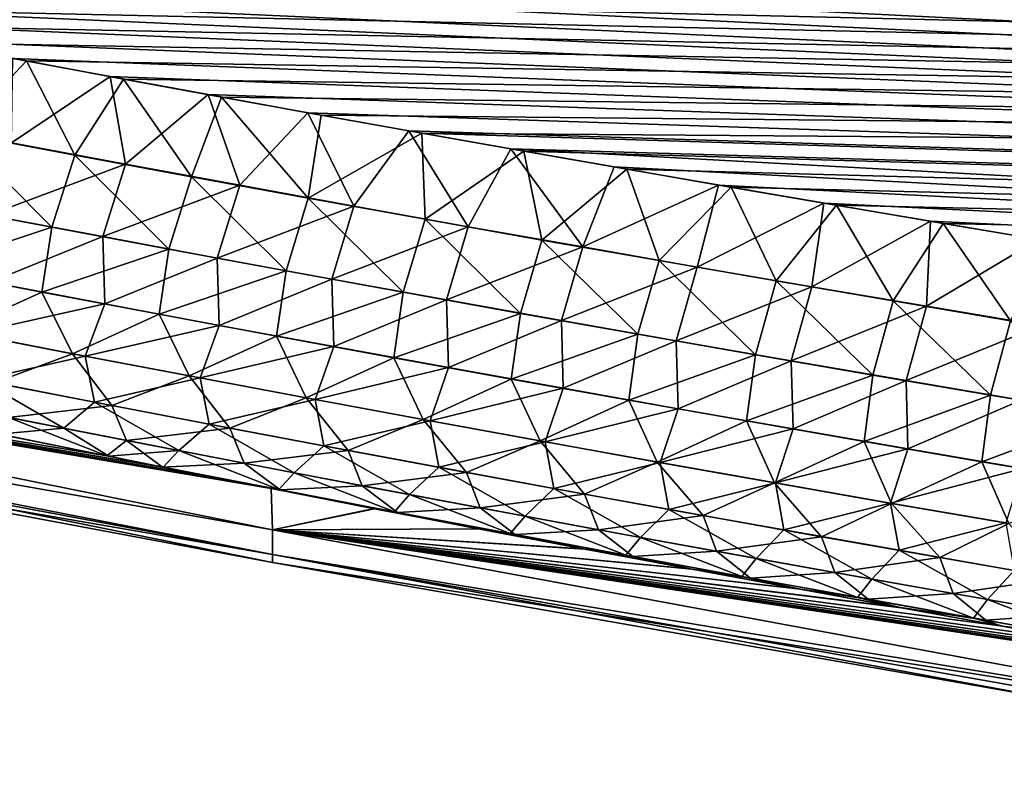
# Model space of a CAD drawing. Header units: metres. Extents: x -61 to 49, y -32 to 32.
# Tile 115 of 256: x 23.83 to 26.01, y -23.53 to -21.86. Entities that reach past the tile are written whole.
import ezdxf

# ---------------------------------------------------------------- set-up
doc = ezdxf.new("R2010")
doc.units = ezdxf.units.M
doc.layers.add('solid_K_27_40_10_000Y34', color=7, linetype='CONTINUOUS')

msp = doc.modelspace()

# ---------------------------------------------------------------- linework, layer by layer
at = {"layer": 'solid_K_27_40_10_000Y34'}
for points in [[(41.866512, -22.241011, -4.715289), (20.388296, -21.244297, -4.608325), (20.172583, -21.195908, -4.637808)], [(42.047718, -21.854116, -5.022421), (41.866512, -22.241011, -4.715289), (20.172583, -21.195908, -4.637808)], [(41.866512, -22.241011, -4.715289), (20.607456, -21.292816, -4.579085), (20.388296, -21.244297, -4.608325)], [(41.866512, -22.241011, -4.715289), (20.829693, -21.341505, -4.550038), (20.607456, -21.292816, -4.579085)], [(41.866512, -22.241011, -4.715289), (21.054878, -21.390381, -4.521169), (20.829693, -21.341505, -4.550038)], [(41.866512, -22.241011, -4.715289), (21.283171, -21.439421, -4.492499), (21.054878, -21.390381, -4.521169)], [(41.866512, -22.241011, -4.715289), (21.514732, -21.488605, -4.46405), (21.283171, -21.439421, -4.492499)], [(41.866512, -22.241011, -4.715289), (21.749722, -21.537914, -4.435843), (21.514732, -21.488605, -4.46405)], [(41.866512, -22.241011, -4.715289), (21.9883, -21.587326, -4.407899), (21.749722, -21.537914, -4.435843)], [(41.866512, -22.241011, -4.715289), (22.230627, -21.636822, -4.38024), (21.9883, -21.587326, -4.407899)], [(41.866512, -22.241011, -4.715289), (22.476862, -21.68638, -4.352885), (22.230627, -21.636822, -4.38024)], [(41.866524, -22.240993, 4.715302), (22.261692, -21.643131, 4.376736), (22.507744, -21.692574, 4.349485)], [(41.866524, -22.240993, 4.715302), (42.047729, -21.854095, 5.022439), (22.261692, -21.643131, 4.376736)], [(41.67128, -22.63817, -4.417105), (22.726818, -21.736027, -4.325805), (22.476862, -21.68638, -4.352885)], [(41.866512, -22.241011, -4.715289), (41.67128, -22.63817, -4.417105), (22.476862, -21.68638, -4.352885)], [(41.866524, -22.240993, 4.715302), (22.507744, -21.692574, 4.349485), (22.757507, -21.742102, 4.322508)], [(41.67128, -22.63817, -4.417105), (22.980062, -21.78582, -4.298938), (22.726818, -21.736027, -4.325805)], [(41.866524, -22.240993, 4.715302), (22.757507, -21.742102, 4.322508), (23.010551, -21.791779, 4.295744)], [(41.67128, -22.63817, -4.417105), (23.185148, -21.825741, -4.277617), (22.980062, -21.78582, -4.298938)], [(41.866524, -22.240993, 4.715302), (23.010551, -21.791779, 4.295744), (23.215467, -21.831604, 4.274504)], [(41.67128, -22.63817, -4.417105), (23.392555, -21.865723, -4.256464), (23.185148, -21.825741, -4.277617)], [(41.866524, -22.240993, 4.715302), (23.215467, -21.831604, 4.274504), (23.422699, -21.871489, 4.253433)], [(41.67128, -22.63817, -4.417105), (23.602381, -21.905748, -4.235495), (23.392555, -21.865723, -4.256464)], [(41.866524, -22.240993, 4.715302), (23.422699, -21.871489, 4.253433), (23.632343, -21.911417, 4.232545)], [(41.67128, -22.63817, -4.417105), (23.814728, -21.945803, -4.214725), (23.602381, -21.905748, -4.235495)], [(41.866524, -22.240993, 4.715302), (23.632343, -21.911417, 4.232545), (23.8445, -21.951372, 4.211856)], [(23.693377, -22.111059, 4.072165), (23.8445, -21.951372, 4.211856), (23.632343, -21.911417, 4.232545)], [(23.951591, -22.159662, 4.047888), (23.8445, -21.951372, 4.211856), (23.693377, -22.111059, 4.072165)], [(23.811245, -22.132774, -4.061511), (23.814728, -21.945803, -4.214725), (24.029692, -21.985868, -4.194168)], [(41.67128, -22.63817, -4.417105), (24.029692, -21.985868, -4.194168), (23.814728, -21.945803, -4.214725)], [(41.866524, -22.240993, 4.715302), (23.8445, -21.951372, 4.211856), (24.059267, -21.991339, 4.191379)], [(23.951591, -22.159662, 4.047888), (24.059267, -21.991339, 4.191379), (23.8445, -21.951372, 4.211856)], [(23.811245, -22.132774, -4.061511), (24.029692, -21.985868, -4.194168), (24.063932, -22.180044, -4.038033)], [(24.209997, -22.207651, 4.024218), (24.059267, -21.991339, 4.191379), (23.951591, -22.159662, 4.047888)], [(41.67128, -22.63817, -4.417105), (24.247375, -22.02593, -4.173838), (24.029692, -21.985868, -4.194168)], [(24.063932, -22.180044, -4.038033), (24.029692, -21.985868, -4.194168), (24.247375, -22.02593, -4.173838)], [(41.866524, -22.240993, 4.715302), (24.059267, -21.991339, 4.191379), (24.276745, -22.031301, 4.171128)], [(24.209997, -22.207651, 4.024218), (24.276745, -22.031301, 4.171128), (24.059267, -21.991339, 4.191379)], [(24.063932, -22.180044, -4.038033), (24.247375, -22.02593, -4.173838), (24.316801, -22.226725, -4.015133)], [(24.46859, -22.255026, 4.001143), (24.276745, -22.031301, 4.171128), (24.209997, -22.207651, 4.024218)], [(41.67128, -22.63817, -4.417105), (24.467875, -22.065971, -4.153749), (24.247375, -22.02593, -4.173838)], [(24.316801, -22.226725, -4.015133), (24.247375, -22.02593, -4.173838), (24.467875, -22.065971, -4.153749)], [(41.866524, -22.240993, 4.715302), (24.276745, -22.031301, 4.171128), (24.49703, -22.071241, 4.151118)], [(24.46859, -22.255026, 4.001143), (24.49703, -22.071241, 4.151118), (24.276745, -22.031301, 4.171128)], [(24.316801, -22.226725, -4.015133), (24.467875, -22.065971, -4.153749), (24.569847, -22.27282, -3.992799)], [(41.67128, -22.63817, -4.417105), (24.691292, -22.105974, -4.133915), (24.467875, -22.065971, -4.153749)], [(24.569847, -22.27282, -3.992799), (24.467875, -22.065971, -4.153749), (24.691292, -22.105974, -4.133915)], [(24.46859, -22.255026, 4.001143), (24.720224, -22.111145, 4.131363), (24.49703, -22.071241, 4.151118)], [(41.866524, -22.240993, 4.715302), (24.49703, -22.071241, 4.151118), (24.720224, -22.111145, 4.131363)], [(24.569847, -22.27282, -3.992799), (24.691292, -22.105974, -4.133915), (24.823065, -22.318335, -3.971018)], [(41.67128, -22.63817, -4.417105), (24.917397, -22.145981, -4.114298), (24.691292, -22.105974, -4.133915)], [(24.823065, -22.318335, -3.971018), (24.691292, -22.105974, -4.133915), (24.917397, -22.145981, -4.114298)], [(23.693377, -22.111059, 4.072165), (23.641893, -22.270428, 3.901545), (23.900928, -22.319672, 3.877622)], [(23.951591, -22.159662, 4.047888), (23.693377, -22.111059, 4.072165), (23.900928, -22.319672, 3.877622)], [(24.727364, -22.301792, 3.978651), (24.720224, -22.111145, 4.131363), (24.46859, -22.255026, 4.001143)], [(41.671288, -22.638155, 4.417117), (24.720224, -22.111145, 4.131363), (24.946098, -22.151049, 4.111824)], [(24.727364, -22.301792, 3.978651), (24.946098, -22.151049, 4.111824), (24.720224, -22.111145, 4.131363)], [(41.671288, -22.638155, 4.417117), (41.866524, -22.240993, 4.715302), (24.720224, -22.111145, 4.131363)], [(23.811245, -22.132774, -4.061511), (24.063932, -22.180044, -4.038033), (23.76013, -22.2925, -3.891114)], [(24.986315, -22.347952, 3.956735), (24.946098, -22.151049, 4.111824), (24.727364, -22.301792, 3.978651)], [(24.823065, -22.318335, -3.971018), (24.917397, -22.145981, -4.114298), (25.076448, -22.36327, -3.949784)], [(41.461411, -23.045681, -4.12811), (25.14587, -22.186041, -4.094847), (24.917397, -22.145981, -4.114298)], [(25.076448, -22.36327, -3.949784), (24.917397, -22.145981, -4.114298), (25.14587, -22.186041, -4.094847)], [(41.67128, -22.63817, -4.417105), (41.461411, -23.045681, -4.12811), (24.917397, -22.145981, -4.114298)], [(41.671288, -22.638155, 4.417117), (24.946098, -22.151049, 4.111824), (25.174335, -22.191008, 4.09245)], [(24.986315, -22.347952, 3.956735), (25.174335, -22.191008, 4.09245), (24.946098, -22.151049, 4.111824)], [(23.951591, -22.159662, 4.047888), (23.900928, -22.319672, 3.877622), (24.160147, -22.368284, 3.854302)], [(24.209997, -22.207651, 4.024218), (23.951591, -22.159662, 4.047888), (24.160147, -22.368284, 3.854302)], [(24.063932, -22.180044, -4.038033), (24.013617, -22.340389, -3.867982), (23.76013, -22.2925, -3.891114)], [(24.063932, -22.180044, -4.038033), (24.316801, -22.226725, -4.015133), (24.013617, -22.340389, -3.867982)], [(25.245438, -22.393509, 3.935385), (25.174335, -22.191008, 4.09245), (24.986315, -22.347952, 3.956735)], [(25.076448, -22.36327, -3.949784), (25.14587, -22.186041, -4.094847), (25.376831, -22.226135, -4.075581)], [(41.461411, -23.045681, -4.12811), (25.376831, -22.226135, -4.075581), (25.14587, -22.186041, -4.094847)], [(41.671288, -22.638155, 4.417117), (25.174335, -22.191008, 4.09245), (25.405054, -22.230997, 4.07326)], [(25.245438, -22.393509, 3.935385), (25.405054, -22.230997, 4.07326), (25.174335, -22.191008, 4.09245)], [(24.209997, -22.207651, 4.024218), (24.160147, -22.368284, 3.854302), (24.419542, -22.416273, 3.831574)], [(24.46859, -22.255026, 4.001143), (24.209997, -22.207651, 4.024218), (24.419542, -22.416273, 3.831574)], [(24.316801, -22.226725, -4.015133), (24.267277, -22.387678, -3.845424), (24.013617, -22.340389, -3.867982)], [(24.316801, -22.226725, -4.015133), (24.569847, -22.27282, -3.992799), (24.267277, -22.387678, -3.845424)], [(25.076448, -22.36327, -3.949784), (25.376831, -22.226135, -4.075581), (25.329996, -22.407629, -3.929087)], [(25.504728, -22.438463, 3.914592), (25.405054, -22.230997, 4.07326), (25.245438, -22.393509, 3.935385)], [(25.329996, -22.407629, -3.929087), (25.376831, -22.226135, -4.075581), (25.610407, -22.266237, -4.05652)], [(41.461411, -23.045681, -4.12811), (25.610407, -22.266237, -4.05652), (25.376831, -22.226135, -4.075581)], [(41.671288, -22.638155, 4.417117), (25.405054, -22.230997, 4.07326), (25.63838, -22.270996, 4.054276)], [(25.504728, -22.438463, 3.914592), (25.63838, -22.270996, 4.054276), (25.405054, -22.230997, 4.07326)], [(24.46859, -22.255026, 4.001143), (24.419542, -22.416273, 3.831574), (24.67911, -22.46364, 3.809427)], [(24.727364, -22.301792, 3.978651), (24.46859, -22.255026, 4.001143), (24.67911, -22.46364, 3.809427)], [(23.900928, -22.319672, 3.877622), (23.641893, -22.270428, 3.901545), (23.619413, -22.413385, 3.709842)], [(24.569847, -22.27282, -3.992799), (24.521105, -22.43437, -3.82343), (24.267277, -22.387678, -3.845424)], [(24.569847, -22.27282, -3.992799), (24.823065, -22.318335, -3.971018), (24.521105, -22.43437, -3.82343)], [(25.329996, -22.407629, -3.929087), (25.610407, -22.266237, -4.05652), (25.583702, -22.451416, -3.908919)], [(25.764185, -22.482822, 3.894345), (25.63838, -22.270996, 4.054276), (25.504728, -22.438463, 3.914592)], [(25.583702, -22.451416, -3.908919), (25.610407, -22.266237, -4.05652), (25.84672, -22.306326, -4.037685)], [(41.461411, -23.045681, -4.12811), (25.84672, -22.306326, -4.037685), (25.610407, -22.266237, -4.05652)], [(41.671288, -22.638155, 4.417117), (25.63838, -22.270996, 4.054276), (25.874434, -22.31098, 4.035517)], [(25.764185, -22.482822, 3.894345), (25.874434, -22.31098, 4.035517), (25.63838, -22.270996, 4.054276)], [(23.76013, -22.2925, -3.891114), (24.013617, -22.340389, -3.867982), (23.764439, -22.440912, -3.697187)], [(24.727364, -22.301792, 3.978651), (24.67911, -22.46364, 3.809427), (24.938847, -22.510389, 3.787853)], [(24.986315, -22.347952, 3.956735), (24.727364, -22.301792, 3.978651), (24.938847, -22.510389, 3.787853)], [(25.583702, -22.451416, -3.908919), (25.84672, -22.306326, -4.037685), (25.837564, -22.494631, -3.889271)], [(25.837564, -22.494631, -3.889271), (25.84672, -22.306326, -4.037685), (26.085894, -22.346376, -4.019096)], [(41.461411, -23.045681, -4.12811), (26.085894, -22.346376, -4.019096), (25.84672, -22.306326, -4.037685)], [(23.900928, -22.319672, 3.877622), (23.619413, -22.413385, 3.709842), (23.87886, -22.463171, 3.686315)], [(24.160147, -22.368284, 3.854302), (23.900928, -22.319672, 3.877622), (23.87886, -22.463171, 3.686315)], [(24.823065, -22.318335, -3.971018), (24.775095, -22.480467, -3.801986), (24.521105, -22.43437, -3.82343)], [(24.823065, -22.318335, -3.971018), (25.076448, -22.36327, -3.949784), (24.775095, -22.480467, -3.801986)], [(26.0238, -22.526585, 3.874636), (25.874434, -22.31098, 4.035517), (25.764185, -22.482822, 3.894345)], [(41.671288, -22.638155, 4.417117), (25.874434, -22.31098, 4.035517), (26.113338, -22.350925, 4.017003)], [(26.0238, -22.526585, 3.874636), (26.113338, -22.350925, 4.017003), (25.874434, -22.31098, 4.035517)], [(24.013617, -22.340389, -3.867982), (24.017944, -22.489187, -3.674537), (23.764439, -22.440912, -3.697187)], [(24.013617, -22.340389, -3.867982), (24.267277, -22.387678, -3.845424), (24.017944, -22.489187, -3.674537)], [(24.986315, -22.347952, 3.956735), (24.938847, -22.510389, 3.787853), (25.198748, -22.55652, 3.766841)], [(25.245438, -22.393509, 3.935385), (24.986315, -22.347952, 3.956735), (25.198748, -22.55652, 3.766841)], [(25.837564, -22.494631, -3.889271), (26.085894, -22.346376, -4.019096), (26.091578, -22.537275, -3.870136)], [(24.160147, -22.368284, 3.854302), (23.87886, -22.463171, 3.686315), (24.138481, -22.512314, 3.663386)], [(24.419542, -22.416273, 3.831574), (24.160147, -22.368284, 3.854302), (24.138481, -22.512314, 3.663386)], [(25.076448, -22.36327, -3.949784), (25.029245, -22.525974, -3.781085), (24.775095, -22.480467, -3.801986)], [(25.076448, -22.36327, -3.949784), (25.329996, -22.407629, -3.929087), (25.029245, -22.525974, -3.781085)], [(24.267277, -22.387678, -3.845424), (24.271612, -22.536854, -3.652455), (24.017944, -22.489187, -3.674537)], [(24.267277, -22.387678, -3.845424), (24.521105, -22.43437, -3.82343), (24.271612, -22.536854, -3.652455)], [(25.245438, -22.393509, 3.935385), (25.198748, -22.55652, 3.766841), (25.458811, -22.602041, 3.746383)], [(25.504728, -22.438463, 3.914592), (25.245438, -22.393509, 3.935385), (25.458811, -22.602041, 3.746383)], [(23.87886, -22.463171, 3.686315), (23.619413, -22.413385, 3.709842), (23.687878, -22.549833, 3.494657)], [(25.329996, -22.407629, -3.929087), (25.283552, -22.570894, -3.760719), (25.029245, -22.525974, -3.781085)], [(25.329996, -22.407629, -3.929087), (25.583702, -22.451416, -3.908919), (25.283552, -22.570894, -3.760719)], [(21.651865, -22.437557, -2.060605), (24.386604, -22.8981, -2.740615), (24.389816, -22.989403, -1.829837)], [(21.651865, -22.437557, -2.060605), (24.274591, -22.87602, -2.752964), (24.386604, -22.8981, -2.740615)], [(21.651865, -22.50836, -1.031384), (21.651865, -22.437557, -2.060605), (24.389816, -22.989403, -1.829837)], [(21.651865, -22.437557, -2.060605), (24.147015, -22.850714, -2.76718), (24.274591, -22.87602, -2.752964)], [(21.651865, -22.437557, -2.060605), (24.027254, -22.826803, -2.780669), (24.147015, -22.850714, -2.76718)], [(21.651865, -22.437557, -2.060605), (23.782766, -22.777523, -2.80863), (24.027254, -22.826803, -2.780669)], [(24.389816, -22.989401, 1.829864), (21.651865, -22.437557, 2.060597), (21.651865, -22.50836, 1.031379)], [(24.022333, -22.825817, 2.781233), (23.777903, -22.776537, 2.809201), (21.651865, -22.437557, 2.060597)], [(24.146112, -22.850534, 2.767287), (24.022333, -22.825817, 2.781233), (21.651865, -22.437557, 2.060597)], [(24.269621, -22.875038, 2.753521), (24.146112, -22.850534, 2.767287), (21.651865, -22.437557, 2.060597)], [(24.38648, -22.898075, 2.740635), (24.269621, -22.875038, 2.753521), (21.651865, -22.437557, 2.060597)], [(24.389816, -22.989401, 1.829864), (24.38648, -22.898075, 2.740635), (21.651865, -22.437557, 2.060597)], [(24.419542, -22.416273, 3.831574), (24.138481, -22.512314, 3.663386), (24.398268, -22.560823, 3.641045)], [(24.521105, -22.43437, -3.82343), (24.525436, -22.583914, -3.630927), (24.271612, -22.536854, -3.652455)], [(24.67911, -22.46364, 3.809427), (24.419542, -22.416273, 3.831574), (24.398268, -22.560823, 3.641045)], [(24.521105, -22.43437, -3.82343), (24.775095, -22.480467, -3.801986), (24.525436, -22.583914, -3.630927)], [(23.720503, -22.555882, -3.492289), (23.764439, -22.440912, -3.697187), (24.017944, -22.489187, -3.674537)], [(25.583702, -22.451416, -3.908919), (25.538012, -22.615229, -3.740879), (25.283552, -22.570894, -3.760719)], [(25.504728, -22.438463, 3.914592), (25.458811, -22.602041, 3.746383), (25.71903, -22.64695, 3.726468)], [(25.764185, -22.482822, 3.894345), (25.504728, -22.438463, 3.914592), (25.71903, -22.64695, 3.726468)], [(25.583702, -22.451416, -3.908919), (25.837564, -22.494631, -3.889271), (25.538012, -22.615229, -3.740879)], [(23.87886, -22.463171, 3.686315), (23.687878, -22.549833, 3.494657), (23.946421, -22.599718, 3.471778)], [(24.138481, -22.512314, 3.663386), (23.87886, -22.463171, 3.686315), (23.946421, -22.599718, 3.471778)], [(24.67911, -22.46364, 3.809427), (24.398268, -22.560823, 3.641045), (24.658218, -22.608698, 3.61928)], [(24.775095, -22.480467, -3.801986), (24.779415, -22.630373, -3.609944), (24.525436, -22.583914, -3.630927)], [(24.938847, -22.510389, 3.787853), (24.67911, -22.46364, 3.809427), (24.658218, -22.608698, 3.61928)], [(24.775095, -22.480467, -3.801986), (25.029245, -22.525974, -3.781085), (24.779415, -22.630373, -3.609944)], [(23.720503, -22.555882, -3.492289), (24.017944, -22.489187, -3.674537), (23.974722, -22.604847, -3.469874)], [(23.974722, -22.604847, -3.469874), (24.017944, -22.489187, -3.674537), (24.271612, -22.536854, -3.652455)], [(25.837564, -22.494631, -3.889271), (25.792618, -22.658981, -3.721556), (25.538012, -22.615229, -3.740879)], [(25.764185, -22.482822, 3.894345), (25.71903, -22.64695, 3.726468), (25.979401, -22.691254, 3.707087)], [(26.0238, -22.526585, 3.874636), (25.764185, -22.482822, 3.894345), (25.979401, -22.691254, 3.707087)], [(25.837564, -22.494631, -3.889271), (26.091578, -22.537275, -3.870136), (25.792618, -22.658981, -3.721556)], [(21.651865, -22.50836, -1.031384), (24.389816, -22.989403, -1.829837), (24.389816, -23.043926, -0.91564)], [(21.651865, -22.50836, -1.031384), (24.389816, -23.043926, -0.91564), (24.389816, -23.062111)], [(21.651865, -22.50836, -1.031384), (24.389816, -23.062111), (23.194248, -22.838413)], [(24.389816, -23.043926, 0.915654), (21.651865, -22.50836, 1.031379), (21.651865, -22.531979)], [(24.389816, -23.043926, 0.915654), (24.389816, -22.989401, 1.829864), (21.651865, -22.50836, 1.031379)], [(24.138481, -22.512314, 3.663386), (23.946421, -22.599718, 3.471778), (24.205124, -22.648958, 3.449484)], [(24.398268, -22.560823, 3.641045), (24.138481, -22.512314, 3.663386), (24.205124, -22.648958, 3.449484)], [(24.938847, -22.510389, 3.787853), (24.658218, -22.608698, 3.61928), (24.918329, -22.655945, 3.598083)], [(25.198748, -22.55652, 3.766841), (24.938847, -22.510389, 3.787853), (24.918329, -22.655945, 3.598083)], [(24.389816, -23.043926, 0.915654), (21.651865, -22.531979), (23.194248, -22.838413)], [(23.974722, -22.604847, -3.469874), (24.271612, -22.536854, -3.652455), (24.229095, -22.653187, -3.448025)], [(24.229095, -22.653187, -3.448025), (24.271612, -22.536854, -3.652455), (24.525436, -22.583914, -3.630927)], [(25.029245, -22.525974, -3.781085), (25.033546, -22.676235, -3.589496), (24.779415, -22.630373, -3.609944)], [(25.029245, -22.525974, -3.781085), (25.283552, -22.570894, -3.760719), (25.033546, -22.676235, -3.589496)], [(26.091578, -22.537275, -3.870136), (26.047371, -22.702154, -3.702742), (25.792618, -22.658981, -3.721556)], [(26.0238, -22.526585, 3.874636), (25.979401, -22.691254, 3.707087), (26.239922, -22.734955, 3.688231)], [(23.946421, -22.599718, 3.471778), (23.687878, -22.549833, 3.494657), (23.772476, -22.663891, 3.265839)], [(23.720503, -22.555882, -3.492289), (23.974722, -22.604847, -3.469874), (23.741022, -22.65756, -3.269093)], [(24.398268, -22.560823, 3.641045), (24.205124, -22.648958, 3.449484), (24.463984, -22.697559, 3.427764)], [(24.658218, -22.608698, 3.61928), (24.398268, -22.560823, 3.641045), (24.463984, -22.697559, 3.427764)], [(25.198748, -22.55652, 3.766841), (24.918329, -22.655945, 3.598083), (25.178596, -22.702564, 3.577443)], [(25.458811, -22.602041, 3.746383), (25.198748, -22.55652, 3.766841), (25.178596, -22.702564, 3.577443)], [(24.229095, -22.653187, -3.448025), (24.525436, -22.583914, -3.630927), (24.48362, -22.700911, -3.42673)], [(24.48362, -22.700911, -3.42673), (24.525436, -22.583914, -3.630927), (24.779415, -22.630373, -3.609944)], [(25.283552, -22.570894, -3.760719), (25.287823, -22.7215, -3.569576), (25.033546, -22.676235, -3.589496)], [(25.283552, -22.570894, -3.760719), (25.538012, -22.615229, -3.740879), (25.287823, -22.7215, -3.569576)], [(23.974722, -22.604847, -3.469874), (23.995037, -22.706911, -3.247063), (23.741022, -22.65756, -3.269093)], [(23.946421, -22.599718, 3.471778), (23.772476, -22.663891, 3.265839), (24.033842, -22.714582, 3.24324)], [(24.205124, -22.648958, 3.449484), (23.946421, -22.599718, 3.471778), (24.033842, -22.714582, 3.24324)], [(23.974722, -22.604847, -3.469874), (24.229095, -22.653187, -3.448025), (23.995037, -22.706911, -3.247063)], [(24.658218, -22.608698, 3.61928), (24.463984, -22.697559, 3.427764), (24.722994, -22.745523, 3.406609)], [(24.918329, -22.655945, 3.598083), (24.658218, -22.608698, 3.61928), (24.722994, -22.745523, 3.406609)], [(25.458811, -22.602041, 3.746383), (25.178596, -22.702564, 3.577443), (25.439016, -22.74856, 3.557352)], [(25.71903, -22.64695, 3.726468), (25.458811, -22.602041, 3.746383), (25.439016, -22.74856, 3.557352)], [(24.48362, -22.700911, -3.42673), (24.779415, -22.630373, -3.609944), (24.738289, -22.74802, -3.405978)], [(24.738289, -22.74802, -3.405978), (24.779415, -22.630373, -3.609944), (25.033546, -22.676235, -3.589496)], [(25.538012, -22.615229, -3.740879), (25.542242, -22.766172, -3.550174), (25.287823, -22.7215, -3.569576)], [(25.538012, -22.615229, -3.740879), (25.792618, -22.658981, -3.721556), (25.542242, -22.766172, -3.550174)], [(24.229095, -22.653187, -3.448025), (24.249197, -22.75563, -3.225593), (23.995037, -22.706911, -3.247063)], [(24.205124, -22.648958, 3.449484), (24.033842, -22.714582, 3.24324), (24.295361, -22.764608, 3.22123)], [(24.463984, -22.697559, 3.427764), (24.205124, -22.648958, 3.449484), (24.295361, -22.764608, 3.22123)], [(24.229095, -22.653187, -3.448025), (24.48362, -22.700911, -3.42673), (24.249197, -22.75563, -3.225593)], [(25.71903, -22.64695, 3.726468), (25.439016, -22.74856, 3.557352), (25.699583, -22.793936, 3.5378)], [(25.979401, -22.691254, 3.707087), (25.71903, -22.64695, 3.726468), (25.699583, -22.793936, 3.5378)], [(23.741022, -22.65756, -3.269093), (23.927008, -22.764692, -3.022305), (23.671904, -22.714437, -3.044344)], [(23.741022, -22.65756, -3.269093), (23.995037, -22.706911, -3.247063), (23.927008, -22.764692, -3.022305)], [(24.033842, -22.714582, 3.24324), (23.772476, -22.663891, 3.265839), (23.80484, -22.740793, 3.03244)], [(24.918329, -22.655945, 3.598083), (24.722994, -22.745523, 3.406609), (24.982155, -22.792854, 3.386009)], [(24.738289, -22.74802, -3.405978), (25.033546, -22.676235, -3.589496), (24.993101, -22.794518, -3.385761)], [(25.178596, -22.702564, 3.577443), (24.918329, -22.655945, 3.598083), (24.982155, -22.792854, 3.386009)], [(24.993101, -22.794518, -3.385761), (25.033546, -22.676235, -3.589496), (25.287823, -22.7215, -3.569576)], [(25.792618, -22.658981, -3.721556), (25.796803, -22.810253, -3.531283), (25.542242, -22.766172, -3.550174)], [(25.792618, -22.658981, -3.721556), (26.047371, -22.702154, -3.702742), (25.796803, -22.810253, -3.531283)], [(24.463984, -22.697559, 3.427764), (24.295361, -22.764608, 3.22123), (24.557026, -22.813972, 3.199797)], [(24.722994, -22.745523, 3.406609), (24.463984, -22.697559, 3.427764), (24.557026, -22.813972, 3.199797)], [(25.979401, -22.691254, 3.707087), (25.699583, -22.793936, 3.5378), (25.960297, -22.838697, 3.518776)], [(26.239922, -22.734955, 3.688231), (25.979401, -22.691254, 3.707087), (25.960297, -22.838697, 3.518776)], [(23.671904, -22.714437, -3.044344), (23.927008, -22.764692, -3.022305), (23.782766, -22.777523, -2.80863)], [(24.033842, -22.714582, 3.24324), (23.80484, -22.740793, 3.03244), (24.065823, -22.791843, 3.01019)], [(23.995037, -22.706911, -3.247063), (24.182251, -22.814301, -3.000829), (23.927008, -22.764692, -3.022305)], [(23.995037, -22.706911, -3.247063), (24.249197, -22.75563, -3.225593), (24.182251, -22.814301, -3.000829)], [(24.295361, -22.764608, 3.22123), (24.033842, -22.714582, 3.24324), (24.065823, -22.791843, 3.01019)], [(24.48362, -22.700911, -3.42673), (24.503498, -22.803724, -3.20467), (24.249197, -22.75563, -3.225593)], [(24.48362, -22.700911, -3.42673), (24.738289, -22.74802, -3.405978), (24.503498, -22.803724, -3.20467)], [(25.178596, -22.702564, 3.577443), (24.982155, -22.792854, 3.386009), (25.241461, -22.839558, 3.365953)], [(25.439016, -22.74856, 3.557352), (25.178596, -22.702564, 3.577443), (25.241461, -22.839558, 3.365953)], [(26.047371, -22.702154, -3.702742), (26.051502, -22.853748, -3.512894), (25.796803, -22.810253, -3.531283)], [(23.80484, -22.740793, 3.03244), (23.777903, -22.776537, 2.809201), (24.022333, -22.825817, 2.781233)], [(24.065823, -22.791843, 3.01019), (23.80484, -22.740793, 3.03244), (24.022333, -22.825817, 2.781233)], [(24.993101, -22.794518, -3.385761), (25.287823, -22.7215, -3.569576), (25.248055, -22.840406, -3.36607)], [(25.248055, -22.840406, -3.36607), (25.287823, -22.7215, -3.569576), (25.542242, -22.766172, -3.550174)], [(26.239922, -22.734955, 3.688231), (25.960297, -22.838697, 3.518776), (26.221151, -22.882845, 3.500273)], [(23.927008, -22.764692, -3.022305), (24.027254, -22.826803, -2.780669), (23.782766, -22.777523, -2.80863)], [(23.927008, -22.764692, -3.022305), (24.182251, -22.814301, -3.000829), (24.027254, -22.826803, -2.780669)], [(24.295361, -22.764608, 3.22123), (24.065823, -22.791843, 3.01019), (24.326946, -22.842222, 2.988522)], [(24.249197, -22.75563, -3.225593), (24.437632, -22.863268, -2.979906), (24.182251, -22.814301, -3.000829)], [(24.249197, -22.75563, -3.225593), (24.503498, -22.803724, -3.20467), (24.437632, -22.863268, -2.979906)], [(24.557026, -22.813972, 3.199797), (24.295361, -22.764608, 3.22123), (24.326946, -22.842222, 2.988522)], [(24.738289, -22.74802, -3.405978), (24.757938, -22.851198, -3.184285), (24.503498, -22.803724, -3.20467)], [(24.722994, -22.745523, 3.406609), (24.557026, -22.813972, 3.199797), (24.81884, -22.862677, 3.178934)], [(24.982155, -22.792854, 3.386009), (24.722994, -22.745523, 3.406609), (24.81884, -22.862677, 3.178934)], [(24.738289, -22.74802, -3.405978), (24.993101, -22.794518, -3.385761), (24.757938, -22.851198, -3.184285)], [(25.439016, -22.74856, 3.557352), (25.241461, -22.839558, 3.365953), (25.50091, -22.885633, 3.346435)], [(25.699583, -22.793936, 3.5378), (25.439016, -22.74856, 3.557352), (25.50091, -22.885633, 3.346435)], [(25.248055, -22.840406, -3.36607), (25.542242, -22.766172, -3.550174), (25.503145, -22.885693, -3.346896)], [(25.503145, -22.885693, -3.346896), (25.542242, -22.766172, -3.550174), (25.796803, -22.810253, -3.531283)], [(24.065823, -22.791843, 3.01019), (24.022333, -22.825817, 2.781233), (24.146112, -22.850534, 2.767287)], [(24.326946, -22.842222, 2.988522), (24.065823, -22.791843, 3.01019), (24.146112, -22.850534, 2.767287)], [(24.503498, -22.803724, -3.20467), (24.693142, -22.911598, -2.959525), (24.437632, -22.863268, -2.979906)], [(24.503498, -22.803724, -3.20467), (24.757938, -22.851198, -3.184285), (24.693142, -22.911598, -2.959525)], [(24.993101, -22.794518, -3.385761), (25.012512, -22.898052, -3.164428), (24.757938, -22.851198, -3.184285)], [(24.982155, -22.792854, 3.386009), (24.81884, -22.862677, 3.178934), (25.080795, -22.910728, 3.158629)], [(25.241461, -22.839558, 3.365953), (24.982155, -22.792854, 3.386009), (25.080795, -22.910728, 3.158629)], [(24.993101, -22.794518, -3.385761), (25.248055, -22.840406, -3.36607), (25.012512, -22.898052, -3.164428)], [(25.699583, -22.793936, 3.5378), (25.50091, -22.885633, 3.346435), (25.760496, -22.931086, 3.327442)], [(25.960297, -22.838697, 3.518776), (25.699583, -22.793936, 3.5378), (25.760496, -22.931086, 3.327442)], [(24.182251, -22.814301, -3.000829), (24.147015, -22.850714, -2.76718), (24.027254, -22.826803, -2.780669)], [(24.182251, -22.814301, -3.000829), (24.403366, -22.900501, -2.746116), (24.147015, -22.850714, -2.76718)], [(24.182251, -22.814301, -3.000829), (24.437632, -22.863268, -2.979906), (24.403366, -22.900501, -2.746116)], [(24.557026, -22.813972, 3.199797), (24.326946, -22.842222, 2.988522), (24.588213, -22.891932, 2.967427)], [(24.81884, -22.862677, 3.178934), (24.557026, -22.813972, 3.199797), (24.588213, -22.891932, 2.967427)], [(25.503145, -22.885693, -3.346896), (25.796803, -22.810253, -3.531283), (25.758371, -22.930374, -3.328231)], [(25.758371, -22.930374, -3.328231), (25.796803, -22.810253, -3.531283), (26.051502, -22.853748, -3.512894)], [(24.389816, -23.043926, 0.915654), (23.194248, -22.838413), (24.389816, -23.062111)], [(24.326946, -22.842222, 2.988522), (24.146112, -22.850534, 2.767287), (24.406475, -22.901102, 2.745867)], [(24.38648, -22.898075, 2.740635), (24.146112, -22.850534, 2.767287), (24.269621, -22.875038, 2.753521)], [(24.406475, -22.901102, 2.745867), (24.146112, -22.850534, 2.767287), (24.38648, -22.898075, 2.740635)], [(24.403366, -22.900501, -2.746116), (24.274591, -22.87602, -2.752964), (24.147015, -22.850714, -2.76718)], [(24.588213, -22.891932, 2.967427), (24.326946, -22.842222, 2.988522), (24.406475, -22.901102, 2.745867)], [(24.757938, -22.851198, -3.184285), (24.948784, -22.959293, -2.939676), (24.693142, -22.911598, -2.959525)], [(24.757938, -22.851198, -3.184285), (25.012512, -22.898052, -3.164428), (24.948784, -22.959293, -2.939676)], [(25.248055, -22.840406, -3.36607), (25.26722, -22.94429, -3.145091), (25.012512, -22.898052, -3.164428)], [(25.241461, -22.839558, 3.365953), (25.080795, -22.910728, 3.158629), (25.34289, -22.958128, 3.138872)], [(25.50091, -22.885633, 3.346435), (25.241461, -22.839558, 3.365953), (25.34289, -22.958128, 3.138872)], [(25.248055, -22.840406, -3.36607), (25.503145, -22.885693, -3.346896), (25.26722, -22.94429, -3.145091)], [(25.960297, -22.838697, 3.518776), (25.760496, -22.931086, 3.327442), (26.02022, -22.97592, 3.308966)], [(26.221151, -22.882845, 3.500273), (25.960297, -22.838697, 3.518776), (26.02022, -22.97592, 3.308966)], [(24.437632, -22.863268, -2.979906), (24.659481, -22.949549, -2.725765), (24.403366, -22.900501, -2.746116)], [(24.437632, -22.863268, -2.979906), (24.693142, -22.911598, -2.959525), (24.659481, -22.949549, -2.725765)], [(24.81884, -22.862677, 3.178934), (24.588213, -22.891932, 2.967427), (24.849615, -22.940975, 2.946894)], [(25.080795, -22.910728, 3.158629), (24.81884, -22.862677, 3.178934), (24.849615, -22.940975, 2.946894)], [(25.758371, -22.930374, -3.328231), (26.051502, -22.853748, -3.512894), (26.013727, -22.974459, -3.310066)], [(24.403366, -22.900501, -2.746116), (24.386604, -22.8981, -2.740615), (24.274591, -22.87602, -2.752964)], [(24.588213, -22.891932, 2.967427), (24.406475, -22.901102, 2.745867), (24.666607, -22.950909, 2.725185)], [(24.849615, -22.940975, 2.946894), (24.588213, -22.891932, 2.967427), (24.666607, -22.950909, 2.725185)], [(25.503145, -22.885693, -3.346896), (25.522055, -22.989916, -3.126266), (25.26722, -22.94429, -3.145091)], [(25.50091, -22.885633, 3.346435), (25.34289, -22.958128, 3.138872), (25.605122, -23.004881, 3.119655)], [(25.760496, -22.931086, 3.327442), (25.50091, -22.885633, 3.346435), (25.605122, -23.004881, 3.119655)], [(25.503145, -22.885693, -3.346896), (25.758371, -22.930374, -3.328231), (25.522055, -22.989916, -3.126266)], [(24.614492, -22.942616, 2.715887), (24.38648, -22.898075, 2.740635), (24.389816, -22.989401, 1.829864)], [(24.406475, -22.901102, 2.745867), (24.38648, -22.898075, 2.740635), (24.614492, -22.942616, 2.715887)], [(24.389816, -22.989403, -1.829837), (24.386604, -22.8981, -2.740615), (24.615583, -22.942829, -2.715763)], [(24.403366, -22.900501, -2.746116), (24.615583, -22.942829, -2.715763), (24.386604, -22.8981, -2.740615)], [(24.403366, -22.900501, -2.746116), (24.659481, -22.949549, -2.725765), (24.615583, -22.942829, -2.715763)], [(24.666607, -22.950909, 2.725185), (24.406475, -22.901102, 2.745867), (24.614492, -22.942616, 2.715887)], [(24.693142, -22.911598, -2.959525), (24.915722, -22.99795, -2.70595), (24.659481, -22.949549, -2.725765)], [(24.693142, -22.911598, -2.959525), (24.948784, -22.959293, -2.939676), (24.915722, -22.99795, -2.70595)], [(25.080795, -22.910728, 3.158629), (24.849615, -22.940975, 2.946894), (25.111153, -22.989357, 2.926914)], [(25.012512, -22.898052, -3.164428), (25.204554, -23.006357, -2.920351), (24.948784, -22.959293, -2.939676)], [(25.012512, -22.898052, -3.164428), (25.26722, -22.94429, -3.145091), (25.204554, -23.006357, -2.920351)], [(25.34289, -22.958128, 3.138872), (25.080795, -22.910728, 3.158629), (25.111153, -22.989357, 2.926914)], [(25.758371, -22.930374, -3.328231), (25.777018, -23.034933, -3.107943), (25.522055, -22.989916, -3.126266)], [(25.760496, -22.931086, 3.327442), (25.605122, -23.004881, 3.119655), (25.867485, -23.050989, 3.100967)], [(25.758371, -22.930374, -3.328231), (26.013727, -22.974459, -3.310066), (25.777018, -23.034933, -3.107943)], [(26.02022, -22.97592, 3.308966), (25.760496, -22.931086, 3.327442), (25.867485, -23.050989, 3.100967)], [(24.845114, -22.987116, 2.691398), (24.614492, -22.942616, 2.715887), (24.389816, -22.989401, 1.829864)], [(24.389816, -22.989403, -1.829837), (24.615583, -22.942829, -2.715763), (24.847197, -22.987516, -2.691173)], [(24.666607, -22.950909, 2.725185), (24.614492, -22.942616, 2.715887), (24.845114, -22.987116, 2.691398)], [(24.659481, -22.949549, -2.725765), (24.847197, -22.987516, -2.691173), (24.615583, -22.942829, -2.715763)], [(24.659481, -22.949549, -2.725765), (24.915722, -22.99795, -2.70595), (24.847197, -22.987516, -2.691173)], [(24.849615, -22.940975, 2.946894), (24.666607, -22.950909, 2.725185), (24.926867, -23.000048, 2.705056)], [(24.926867, -23.000048, 2.705056), (24.666607, -22.950909, 2.725185), (24.845114, -22.987116, 2.691398)], [(25.111153, -22.989357, 2.926914), (24.849615, -22.940975, 2.946894), (24.926867, -23.000048, 2.705056)], [(24.948784, -22.959293, -2.939676), (25.172083, -23.045706, -2.686661), (24.915722, -22.99795, -2.70595)], [(24.948784, -22.959293, -2.939676), (25.204554, -23.006357, -2.920351), (25.172083, -23.045706, -2.686661)], [(25.34289, -22.958128, 3.138872), (25.111153, -22.989357, 2.926914), (25.372822, -23.037081, 2.907476)], [(25.26722, -22.94429, -3.145091), (25.460447, -23.052794, -2.90154), (25.204554, -23.006357, -2.920351)], [(25.26722, -22.94429, -3.145091), (25.522055, -22.989916, -3.126266), (25.460447, -23.052794, -2.90154)], [(25.605122, -23.004881, 3.119655), (25.34289, -22.958128, 3.138872), (25.372822, -23.037081, 2.907476)], [(26.013727, -22.974459, -3.310066), (26.032104, -23.079344, -3.090114), (25.777018, -23.034933, -3.107943)], [(26.02022, -22.97592, 3.308966), (25.867485, -23.050989, 3.100967), (26.12998, -23.096458, 3.082798)], [(25.078447, -23.03158, 2.667185), (24.845114, -22.987116, 2.691398), (24.389816, -22.989401, 1.829864)], [(24.389816, -22.989403, -1.829837), (24.847197, -22.987516, -2.691173), (25.081545, -23.032167, -2.666861)], [(27.138914, -23.498264, 1.241343), (24.389816, -22.989401, 1.829864), (24.389816, -23.043926, 0.915654)], [(25.31459, -23.076006, 2.643269), (25.078447, -23.03158, 2.667185), (24.389816, -22.989401, 1.829864)], [(25.553648, -23.120396, 2.619666), (25.31459, -23.076006, 2.643269), (24.389816, -22.989401, 1.829864)], [(25.77611, -23.16118, 2.598257), (25.553648, -23.120396, 2.619666), (24.389816, -22.989401, 1.829864)], [(26.0012, -23.201933, 2.577144), (25.77611, -23.16118, 2.598257), (24.389816, -22.989401, 1.829864)], [(26.228994, -23.242649, 2.556341), (26.0012, -23.201933, 2.577144), (24.389816, -22.989401, 1.829864)], [(26.459494, -23.283319, 2.535849), (26.228994, -23.242649, 2.556341), (24.389816, -22.989401, 1.829864)], [(26.692209, -23.323858, 2.515584), (26.459494, -23.283319, 2.535849), (24.389816, -22.989401, 1.829864)], [(26.92713, -23.364248, 2.495544), (26.692209, -23.323858, 2.515584), (24.389816, -22.989401, 1.829864)], [(27.133354, -23.399267, 2.47831), (26.92713, -23.364248, 2.495544), (24.389816, -22.989401, 1.829864)], [(27.138914, -23.498264, 1.241343), (27.133354, -23.399267, 2.47831), (24.389816, -22.989401, 1.829864)], [(24.389816, -22.989403, -1.829837), (27.133478, -23.399288, -2.478307), (27.138914, -23.498264, -1.241331)], [(24.389816, -22.989403, -1.829837), (26.933027, -23.365255, -2.49505), (27.133478, -23.399288, -2.478307)], [(24.389816, -23.043926, -0.91564), (24.389816, -22.989403, -1.829837), (27.138914, -23.498264, -1.241331)], [(24.389816, -22.989403, -1.829837), (26.697926, -23.324846, -2.51509), (26.933027, -23.365255, -2.49505)], [(24.389816, -22.989403, -1.829837), (26.465063, -23.284298, -2.535353), (26.697926, -23.324846, -2.51509)], [(24.389816, -22.989403, -1.829837), (26.234451, -23.24362, -2.555841), (26.465063, -23.284298, -2.535353)], [(24.389816, -22.989403, -1.829837), (26.006565, -23.202898, -2.576639), (26.234451, -23.24362, -2.555841)], [(24.389816, -22.989403, -1.829837), (25.781397, -23.162144, -2.597747), (26.006565, -23.202898, -2.576639)], [(24.389816, -22.989403, -1.829837), (25.558868, -23.121361, -2.61915), (25.781397, -23.162144, -2.597747)], [(24.389816, -22.989403, -1.829837), (25.318733, -23.07678, -2.642847), (25.558868, -23.121361, -2.61915)], [(24.389816, -22.989403, -1.829837), (25.081545, -23.032167, -2.666861), (25.318733, -23.07678, -2.642847)], [(24.926867, -23.000048, 2.705056), (24.845114, -22.987116, 2.691398), (25.078447, -23.03158, 2.667185)], [(24.915722, -22.99795, -2.70595), (25.081545, -23.032167, -2.666861), (24.847197, -22.987516, -2.691173)], [(24.915722, -22.99795, -2.70595), (25.172083, -23.045706, -2.686661), (25.081545, -23.032167, -2.666861)], [(25.111153, -22.989357, 2.926914), (24.926867, -23.000048, 2.705056), (25.187252, -23.048521, 2.685471)], [(25.187252, -23.048521, 2.685471), (24.926867, -23.000048, 2.705056), (25.078447, -23.03158, 2.667185)], [(25.372822, -23.037081, 2.907476), (25.111153, -22.989357, 2.926914), (25.187252, -23.048521, 2.685471)], [(25.522055, -22.989916, -3.126266), (25.716463, -23.098606, -2.883236), (25.460447, -23.052794, -2.90154)], [(25.522055, -22.989916, -3.126266), (25.777018, -23.034933, -3.107943), (25.716463, -23.098606, -2.883236)], [(25.204554, -23.006357, -2.920351), (25.428566, -23.092823, -2.667888), (25.172083, -23.045706, -2.686661)], [(25.204554, -23.006357, -2.920351), (25.460447, -23.052794, -2.90154), (25.428566, -23.092823, -2.667888)], [(25.605122, -23.004881, 3.119655), (25.372822, -23.037081, 2.907476), (25.634621, -23.08415, 2.888572)], [(25.867485, -23.050989, 3.100967), (25.605122, -23.004881, 3.119655), (25.634621, -23.08415, 2.888572)], [(24.389816, -23.043926, -0.91564), (27.138914, -23.498264, -1.241331), (27.138914, -23.531031)], [(24.389816, -23.043926, -0.91564), (27.138914, -23.531031), (26.132151, -23.366625)], [(24.389816, -23.062111), (24.389816, -23.043926, -0.91564), (26.132151, -23.366625)], [(27.138914, -23.498264, 1.241343), (24.389816, -23.043926, 0.915654), (24.389816, -23.062111)], [(25.187252, -23.048521, 2.685471), (25.078447, -23.03158, 2.667185), (25.31459, -23.076006, 2.643269)], [(25.172083, -23.045706, -2.686661), (25.318733, -23.07678, -2.642847), (25.081545, -23.032167, -2.666861)], [(25.172083, -23.045706, -2.686661), (25.428566, -23.092823, -2.667888), (25.318733, -23.07678, -2.642847)], [(25.372822, -23.037081, 2.907476), (25.187252, -23.048521, 2.685471), (25.447762, -23.096334, 2.666418)], [(25.634621, -23.08415, 2.888572), (25.372822, -23.037081, 2.907476), (25.447762, -23.096334, 2.666418)], [(25.777018, -23.034933, -3.107943), (25.972599, -23.143799, -2.86543), (25.716463, -23.098606, -2.883236)], [(25.777018, -23.034933, -3.107943), (26.032104, -23.079344, -3.090114), (25.972599, -23.143799, -2.86543)], [(27.138914, -23.498264, 1.241343), (24.389816, -23.062111), (26.132151, -23.366625)], [(25.447762, -23.096334, 2.666418), (25.187252, -23.048521, 2.685471), (25.31459, -23.076006, 2.643269)], [(25.460447, -23.052794, -2.90154), (25.685165, -23.139303, -2.649624), (25.428566, -23.092823, -2.667888)], [(25.460447, -23.052794, -2.90154), (25.716463, -23.098606, -2.883236), (25.685165, -23.139303, -2.649624)], [(25.867485, -23.050989, 3.100967), (25.634621, -23.08415, 2.888572), (25.896544, -23.130569, 2.87019)], [(26.12998, -23.096458, 3.082798), (25.867485, -23.050989, 3.100967), (25.896544, -23.130569, 2.87019)], [(25.447762, -23.096334, 2.666418), (25.31459, -23.076006, 2.643269), (25.553648, -23.120396, 2.619666)], [(25.428566, -23.092823, -2.667888), (25.558868, -23.121361, -2.61915), (25.318733, -23.07678, -2.642847)], [(25.634621, -23.08415, 2.888572), (25.447762, -23.096334, 2.666418), (25.708393, -23.143494, 2.647889)], [(25.896544, -23.130569, 2.87019), (25.634621, -23.08415, 2.888572), (25.708393, -23.143494, 2.647889)], [(26.032104, -23.079344, -3.090114), (26.228851, -23.188374, -2.848111), (25.972599, -23.143799, -2.86543)], [(25.428566, -23.092823, -2.667888), (25.685165, -23.139303, -2.649624), (25.558868, -23.121361, -2.61915)], [(25.708393, -23.143494, 2.647889), (25.447762, -23.096334, 2.666418), (25.553648, -23.120396, 2.619666)], [(25.716463, -23.098606, -2.883236), (25.941879, -23.18515, -2.631859), (25.685165, -23.139303, -2.649624)], [(25.716463, -23.098606, -2.883236), (25.972599, -23.143799, -2.86543), (25.941879, -23.18515, -2.631859)], [(26.12998, -23.096458, 3.082798), (25.896544, -23.130569, 2.87019), (26.15859, -23.176344, 2.852321)], [(25.708393, -23.143494, 2.647889), (25.553648, -23.120396, 2.619666), (25.77611, -23.16118, 2.598257)], [(25.685165, -23.139303, -2.649624), (25.781397, -23.162144, -2.597747), (25.558868, -23.121361, -2.61915)], [(25.896544, -23.130569, 2.87019), (25.708393, -23.143494, 2.647889), (25.969143, -23.189999, 2.629873)], [(26.15859, -23.176344, 2.852321), (25.896544, -23.130569, 2.87019), (25.969143, -23.189999, 2.629873)], [(25.685165, -23.139303, -2.649624), (25.941879, -23.18515, -2.631859), (25.781397, -23.162144, -2.597747)], [(25.969143, -23.189999, 2.629873), (25.708393, -23.143494, 2.647889), (25.77611, -23.16118, 2.598257)], [(25.972599, -23.143799, -2.86543), (26.198706, -23.23037, -2.614584), (25.941879, -23.18515, -2.631859)], [(25.972599, -23.143799, -2.86543), (26.228851, -23.188374, -2.848111), (26.198706, -23.23037, -2.614584)], [(25.969143, -23.189999, 2.629873), (25.77611, -23.16118, 2.598257), (26.0012, -23.201933, 2.577144)], [(25.941879, -23.18515, -2.631859), (26.006565, -23.202898, -2.576639), (25.781397, -23.162144, -2.597747)], [(26.15859, -23.176344, 2.852321), (25.969143, -23.189999, 2.629873), (26.230007, -23.235855, 2.612361)], [(25.941879, -23.18515, -2.631859), (26.198706, -23.23037, -2.614584), (26.006565, -23.202898, -2.576639)], [(26.230007, -23.235855, 2.612361), (25.969143, -23.189999, 2.629873), (26.0012, -23.201933, 2.577144)], [(26.230007, -23.235855, 2.612361), (26.0012, -23.201933, 2.577144), (26.228994, -23.242649, 2.556341)], [(26.198706, -23.23037, -2.614584), (26.234451, -23.24362, -2.555841), (26.006565, -23.202898, -2.576639)]]:
    msp.add_3dface(points, dxfattribs=at)

doc.saveas('drawing.dxf')
